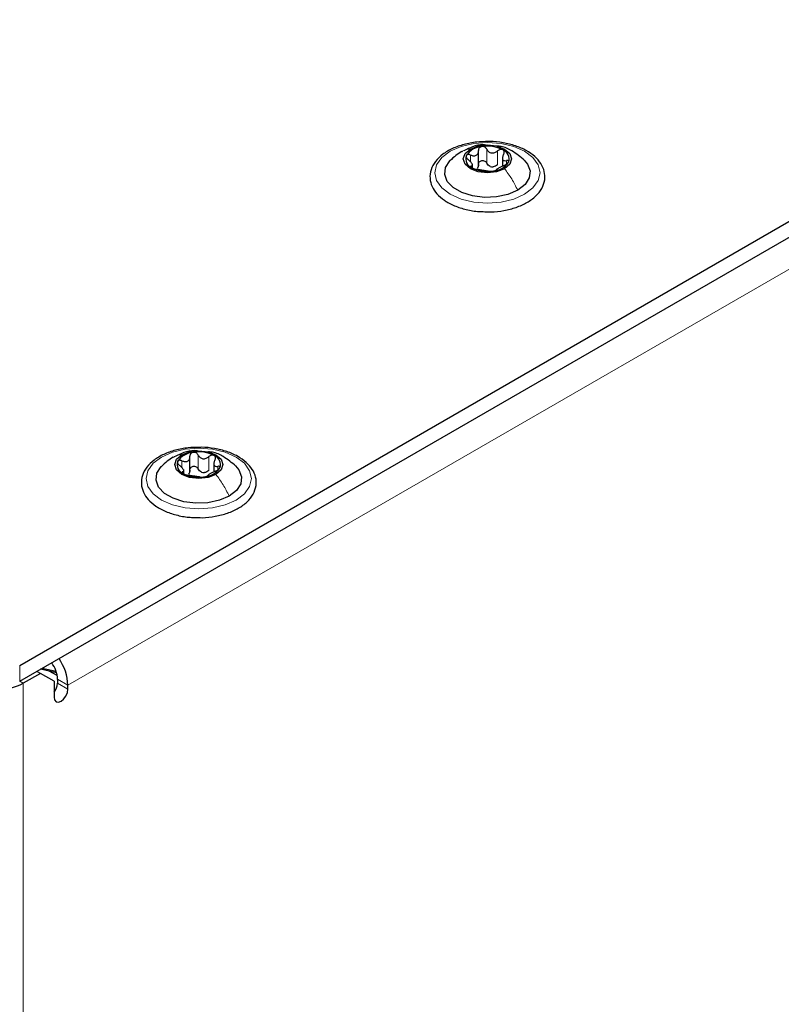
# Paper-space layout 'Blatt2' of a CAD drawing. Header units: millimetres. Extents: x 5 to 418, y 2 to 292.
# Tile 75 of 112: x 148 to 161, y 208 to 224. Entities that reach past the tile are written whole.
import ezdxf

# ---------------------------------------------------------------- set-up
doc = ezdxf.new("R2010")
doc.units = ezdxf.units.MM

psp = doc.layouts.new('Blatt2')

# ---------------------------------------------------------------- linework, layer by layer
at = {"color": 7, "linetype": 'Continuous', "lineweight": 25}
for p, q in [((148.201, 213.451), (167.34, 224.5)), ((148.201, 213.179), (167.34, 224.228)), ((156.051, 221.996), (156.051, 222.26)), ((156.46, 222.156), (156.46, 221.993)), ((155.947, 221.968), (155.947, 222.036)), ((151.113, 216.765), (151.113, 217.028)), ((151.522, 216.924), (151.522, 216.761)), ((151.009, 216.736), (151.009, 216.804)), ((148.555, 213.315), (148.26, 213.145)), ((148.555, 213.315), (148.496, 213.349)), ((148.79, 213.179), (148.555, 213.315)), ((148.833, 213.321), (148.558, 213.385)), ((148.588, 213.402), (148.824, 213.351)), ((148.844, 213.276), (148.707, 213.354)), ((148.79, 213.179), (148.79, 212.907)), ((148.849, 213.213), (148.849, 213.145)), ((149.026, 213.043), (149.026, 213.111))]:
    psp.add_line(p, q, dxfattribs=at)
at = {"color": 7, "linetype": 'Continuous', "lineweight": 18}
for p, q in [((167.635, 223.853), (149.026, 213.111)), ((156.192, 222.045), (156.192, 222.283)), ((156.376, 222.017), (156.376, 222.255)), ((155.916, 222.067), (155.916, 222.184)), ((156.529, 222.027), (156.529, 222.089)), ((155.927, 221.973), (155.927, 221.996)), ((151.254, 216.813), (151.254, 217.051)), ((151.438, 216.785), (151.438, 217.023)), ((150.978, 216.835), (150.978, 216.952)), ((151.591, 216.795), (151.591, 216.857)), ((150.989, 216.741), (150.989, 216.764)), ((148.201, 213.451), (148.201, 213.179)), ((148.201, 213.179), (148.26, 213.145)), ((148.26, 187.628), (148.26, 213.145)), ((148.849, 213.213), (149.026, 213.111)), ((148.849, 213.145), (149.026, 213.043))]:
    psp.add_line(p, q, dxfattribs=at)
at = {"color": 7, "linetype": 'Continuous', "lineweight": 18, "flags": 128}
for points in [[(155.567, 222.248), (155.753, 222.331), (155.97, 222.382), (156.203, 222.4), (156.436, 222.382), (156.653, 222.331), (156.84, 222.248), (156.983, 222.14), (157.073, 222.015), (157.103, 221.881), (157.073, 221.746), (156.983, 221.621), (156.84, 221.513), (156.653, 221.431), (156.436, 221.379), (156.203, 221.361), (155.97, 221.379), (155.753, 221.431), (155.567, 221.513), (155.424, 221.621), (155.334, 221.746), (155.303, 221.881), (155.334, 222.015), (155.424, 222.14), (155.567, 222.248)], [(150.629, 217.016), (150.815, 217.099), (151.032, 217.151), (151.265, 217.168), (151.498, 217.151), (151.715, 217.099), (151.902, 217.016), (152.045, 216.909), (152.135, 216.783), (152.165, 216.649), (152.135, 216.514), (152.045, 216.389), (151.902, 216.281), (151.715, 216.199), (151.498, 216.147), (151.265, 216.129), (151.032, 216.147), (150.815, 216.199), (150.629, 216.281), (150.486, 216.389), (150.396, 216.514), (150.365, 216.649), (150.396, 216.783), (150.486, 216.909), (150.629, 217.016)]]:
    psp.add_lwpolyline(points, dxfattribs=at)
at = {"color": 7, "linetype": 'Continuous', "lineweight": 25, "flags": 128}
for points in [[(156.495, 221.95), (156.361, 221.899), (156.203, 221.881), (156.045, 221.899), (155.912, 221.95), (155.822, 222.028), (155.791, 222.119), (155.822, 222.21), (155.912, 222.287)], [(155.912, 222.287), (156.045, 222.339), (156.203, 222.357), (156.361, 222.339), (156.495, 222.287), (156.584, 222.21), (156.616, 222.119), (156.584, 222.028), (156.495, 221.95)], [(156.722, 221.581), (156.555, 221.509), (156.359, 221.467), (156.151, 221.458), (155.947, 221.484), (155.764, 221.542), (155.616, 221.627), (155.516, 221.733), (155.472, 221.85), (155.487, 221.971), (155.56, 222.083), (155.565, 222.088)], [(156.833, 222.097), (156.89, 222.029), (156.935, 221.911), (156.92, 221.791), (156.847, 221.678), (156.722, 221.581)], [(151.557, 216.719), (151.423, 216.667), (151.265, 216.649), (151.107, 216.667), (150.974, 216.719), (150.884, 216.796), (150.853, 216.887), (150.884, 216.978), (150.974, 217.055)], [(150.974, 217.055), (151.107, 217.107), (151.265, 217.125), (151.423, 217.107), (151.557, 217.055), (151.646, 216.978), (151.678, 216.887), (151.646, 216.796), (151.557, 216.719)], [(151.784, 216.349), (151.617, 216.277), (151.421, 216.235), (151.213, 216.226), (151.009, 216.252), (150.826, 216.31), (150.678, 216.395), (150.578, 216.501), (150.534, 216.619), (150.549, 216.739), (150.622, 216.852), (150.627, 216.857)], [(151.895, 216.865), (151.952, 216.797), (151.997, 216.679), (151.982, 216.559), (151.909, 216.446), (151.784, 216.349)], [(148.79, 212.907), (148.799, 212.86), (148.825, 212.83), (148.863, 212.823), (148.908, 212.839), (148.953, 212.875), (148.992, 212.927), (149.017, 212.986), (149.026, 213.043)]]:
    psp.add_lwpolyline(points, dxfattribs=at)
at = {"color": 7, "linetype": 'Continuous', "lineweight": 25}
for centre, radius, start, end in [((156.127, 221.986), 0.342, 93.4335, 146.5611), ((156.204, 221.761), 0.576, 62.6428, 99.7711), ((156.41, 222.118), 0.165, 340.539, 69.2579), ((155.997, 222.12), 0.165, 160.539, 249.2579), ((156.28, 222.251), 0.342, 273.4335, 326.5611), ((156.203, 222.477), 0.576, 242.6428, 279.7711), ((156.306, 222.192), 0.211, 254.2708, 268.1431), ((151.189, 216.754), 0.342, 93.4335, 146.5611), ((151.266, 216.529), 0.576, 62.6428, 99.7711), ((151.472, 216.886), 0.165, 340.539, 69.2579), ((151.059, 216.888), 0.165, 160.539, 249.2579), ((151.265, 217.245), 0.576, 242.6428, 279.7711), ((151.368, 216.96), 0.211, 254.2708, 268.1431), ((151.342, 217.02), 0.342, 273.4335, 326.5611), ((148.344, 213.19), 0.506, 2.5423, 36.9386), ((148.149, 213.073), 0.878, 2.4689, 34.2952), ((147.848, 213.941), 0.897, 242.6097, 297.3903), ((148.591, 213.158), 0.259, 320.4485, 357.1401)]:
    psp.add_arc(centre, radius, start, end, dxfattribs=at)
for points, knots in [([(156.219, 222.414), (156.152, 222.413), (156.01, 222.41), (155.8, 222.369), (155.601, 222.299), (155.433, 222.2), (155.306, 222.077), (155.23, 221.936), (155.212, 221.787), (155.249, 221.644), (155.334, 221.516), (155.435, 221.428), (155.506, 221.385), (155.525, 221.373)], [0, 0, 0, 0, 0.086679, 0.18602, 0.285774, 0.386232, 0.487425, 0.587594, 0.683756, 0.776289, 0.868666, 0.964239, 1, 1, 1, 1]), ([(156.128, 221.215), (156.173, 221.213), (156.293, 221.206), (156.488, 221.23), (156.699, 221.284), (156.885, 221.368), (157.036, 221.477), (157.141, 221.609), (157.192, 221.756), (157.185, 221.904), (157.125, 222.04), (157.02, 222.162), (156.872, 222.265), (156.687, 222.346), (156.475, 222.396), (156.314, 222.418), (156.228, 222.414), (156.219, 222.414)], [0, 0, 0, 0, 0.043178, 0.116961, 0.19094, 0.26533, 0.340301, 0.415461, 0.48884, 0.558844, 0.627333, 0.696902, 0.76915, 0.842962, 0.916921, 0.990714, 1, 1, 1, 1]), ([(155.765, 222.244), (155.73, 222.223), (155.658, 222.178), (155.595, 222.118), (155.563, 222.086)], [0, 0, 0, 0, 0.4735862, 1, 1, 1, 1]), ([(156.181, 222.354), (156.164, 222.356), (156.086, 222.365), (155.953, 222.331), (155.848, 222.282), (155.798, 222.258)], [0, 0, 0, 0, 0.12537, 0.585999, 1, 1, 1, 1]), ([(155.916, 222.184), (155.933, 222.178), (155.958, 222.168), (155.991, 222.17), (156.013, 222.178), (156.031, 222.193), (156.048, 222.22), (156.049, 222.245), (156.051, 222.261)], [0, 0, 0, 0, 0.249168, 0.374303, 0.498903, 0.623987, 0.749746, 1, 1, 1, 1]), ([(156.106, 222.328), (156.098, 222.326), (156.081, 222.321), (156.063, 222.305), (156.052, 222.285), (156.051, 222.269), (156.051, 222.261)], [0, 0, 0, 0, 0.250033, 0.499632, 0.749228, 1, 1, 1, 1]), ([(156.192, 222.283), (156.187, 222.29), (156.179, 222.304), (156.158, 222.32), (156.132, 222.329), (156.115, 222.328), (156.106, 222.328)], [0, 0, 0, 0, 0.2498147, 0.4999078, 0.7501201, 1, 1, 1, 1]), ([(156.192, 222.283), (156.201, 222.268), (156.216, 222.246), (156.247, 222.227), (156.273, 222.219), (156.301, 222.218), (156.338, 222.227), (156.361, 222.244), (156.376, 222.255)], [0, 0, 0, 0, 0.2491995, 0.3743362, 0.4989302, 0.6240074, 0.7497593, 1, 1, 1, 1]), ([(156.838, 222.092), (156.769, 222.15), (156.649, 222.25), (156.482, 222.329), (156.394, 222.334), (156.372, 222.336)], [0, 0, 0, 0, 0.507466, 0.877443, 1, 1, 1, 1]), ([(156.468, 222.272), (156.462, 222.275), (156.448, 222.28), (156.422, 222.279), (156.397, 222.27), (156.383, 222.26), (156.376, 222.255)], [0, 0, 0, 0, 0.2499907, 0.4996106, 0.7491271, 1, 1, 1, 1]), ([(156.479, 222.195), (156.483, 222.202), (156.49, 222.217), (156.491, 222.239), (156.485, 222.259), (156.474, 222.267), (156.468, 222.272)], [0, 0, 0, 0, 0.249852, 0.499902, 0.750115, 1, 1, 1, 1]), ([(155.841, 222.175), (155.84, 222.169), (155.837, 222.159), (155.844, 222.139), (155.858, 222.119), (155.871, 222.108), (155.878, 222.102)], [0, 0, 0, 0, 0.249857, 0.499466, 0.749011, 1, 1, 1, 1]), ([(155.916, 222.184), (155.908, 222.186), (155.892, 222.192), (155.87, 222.193), (155.851, 222.188), (155.844, 222.179), (155.841, 222.175)], [0, 0, 0, 0, 0.249807, 0.500055, 0.750309, 1, 1, 1, 1]), ([(155.927, 221.996), (155.935, 221.998), (155.946, 222.001), (155.948, 222.014), (155.944, 222.028), (155.933, 222.046), (155.913, 222.071), (155.892, 222.09), (155.878, 222.102)], [0, 0, 0, 0, 0.249201, 0.374338, 0.498932, 0.624008, 0.74976, 1, 1, 1, 1]), ([(156.051, 222.023), (156.051, 222.031), (156.052, 222.046), (156.063, 222.067), (156.081, 222.083), (156.106, 222.091), (156.132, 222.091), (156.157, 222.082), (156.179, 222.066), (156.187, 222.052), (156.192, 222.045)], [0, 0, 0, 0, 0.1251933, 0.2494385, 0.3742794, 0.4990244, 0.6238686, 0.7493688, 0.8744304, 1, 1, 1, 1]), ([(156.479, 222.195), (156.472, 222.18), (156.461, 222.156), (156.459, 222.127), (156.463, 222.109), (156.474, 222.096), (156.493, 222.086), (156.515, 222.087), (156.529, 222.089)], [0, 0, 0, 0, 0.249201, 0.374338, 0.498932, 0.624008, 0.74976, 1, 1, 1, 1]), ([(156.491, 222.007), (156.499, 222.011), (156.515, 222.018), (156.537, 222.032), (156.556, 222.047), (156.562, 222.058), (156.566, 222.063)], [0, 0, 0, 0, 0.249807, 0.500055, 0.750309, 1, 1, 1, 1]), ([(156.566, 222.063), (156.567, 222.067), (156.57, 222.077), (156.562, 222.086), (156.549, 222.091), (156.535, 222.089), (156.529, 222.089)], [0, 0, 0, 0, 0.249857, 0.499466, 0.749011, 1, 1, 1, 1]), ([(155.927, 221.996), (155.924, 221.995), (155.917, 221.993), (155.915, 221.986), (155.921, 221.976), (155.933, 221.969), (155.938, 221.966)], [0, 0, 0, 0, 0.249852, 0.499902, 0.750115, 1, 1, 1, 1]), ([(155.938, 221.966), (155.945, 221.962), (155.959, 221.955), (155.984, 221.946), (156.009, 221.94), (156.023, 221.937), (156.031, 221.936)], [0, 0, 0, 0, 0.249991, 0.499611, 0.749127, 1, 1, 1, 1]), ([(156.051, 222.023), (156.05, 222.01), (156.049, 221.985), (156.036, 221.965), (156.029, 221.955)], [0, 0, 0, 0, 0.50155, 1, 1, 1, 1]), ([(156.215, 221.908), (156.205, 221.909), (156.191, 221.911), (156.16, 221.915), (156.134, 221.918), (156.106, 221.923), (156.069, 221.93), (156.046, 221.934), (156.031, 221.936)], [0, 0, 0, 0, 0.249199, 0.374336, 0.49893, 0.624007, 0.749759, 1, 1, 1, 1]), ([(156.249, 221.989), (156.237, 221.996), (156.213, 222.01), (156.199, 222.033), (156.192, 222.045)], [0, 0, 0, 0, 0.498457, 1, 1, 1, 1]), ([(156.215, 221.908), (156.219, 221.907), (156.228, 221.906), (156.249, 221.905), (156.274, 221.906), (156.292, 221.908), (156.3, 221.91)], [0, 0, 0, 0, 0.249815, 0.499908, 0.75012, 1, 1, 1, 1]), ([(156.376, 222.017), (156.365, 222.008), (156.341, 221.99), (156.313, 221.984), (156.299, 221.981)], [0, 0, 0, 0, 0.501552, 1, 1, 1, 1]), ([(156.3, 221.91), (156.309, 221.911), (156.325, 221.914), (156.343, 221.92), (156.355, 221.925), (156.355, 221.928), (156.356, 221.929)], [0, 0, 0, 0, 0.250033, 0.499632, 0.749228, 1, 1, 1, 1]), ([(156.491, 222.007), (156.474, 222), (156.448, 221.989), (156.416, 221.971), (156.394, 221.959), (156.376, 221.948), (156.359, 221.937), (156.357, 221.932), (156.356, 221.929)], [0, 0, 0, 0, 0.2491679, 0.3743031, 0.4989033, 0.6239875, 0.7497462, 1, 1, 1, 1]), ([(155.525, 221.373), (155.556, 221.357), (155.643, 221.31), (155.813, 221.254), (155.989, 221.217), (156.097, 221.216), (156.128, 221.215)], [0, 0, 0, 0, 0.180167, 0.52014, 0.85956, 1, 1, 1, 1]), ([(151.281, 217.182), (151.214, 217.181), (151.072, 217.179), (150.862, 217.137), (150.663, 217.067), (150.495, 216.968), (150.368, 216.846), (150.292, 216.704), (150.274, 216.555), (150.311, 216.412), (150.396, 216.284), (150.497, 216.196), (150.568, 216.153), (150.587, 216.141)], [0, 0, 0, 0, 0.086679, 0.18602, 0.285774, 0.386232, 0.487425, 0.587594, 0.683756, 0.776289, 0.868666, 0.964239, 1, 1, 1, 1]), ([(151.19, 215.983), (151.235, 215.981), (151.355, 215.974), (151.55, 215.998), (151.761, 216.052), (151.947, 216.136), (152.098, 216.245), (152.203, 216.377), (152.254, 216.524), (152.247, 216.672), (152.187, 216.809), (152.082, 216.93), (151.934, 217.033), (151.749, 217.114), (151.537, 217.164), (151.376, 217.186), (151.29, 217.182), (151.281, 217.182)], [0, 0, 0, 0, 0.043178, 0.116961, 0.19094, 0.26533, 0.340301, 0.415461, 0.48884, 0.558844, 0.627333, 0.696902, 0.76915, 0.842962, 0.916921, 0.990714, 1, 1, 1, 1]), ([(150.827, 217.012), (150.792, 216.991), (150.72, 216.946), (150.657, 216.886), (150.625, 216.855)], [0, 0, 0, 0, 0.473586, 1, 1, 1, 1]), ([(151.243, 217.122), (151.226, 217.124), (151.148, 217.133), (151.015, 217.099), (150.91, 217.05), (150.86, 217.027)], [0, 0, 0, 0, 0.12537, 0.585999, 1, 1, 1, 1]), ([(150.978, 216.952), (150.995, 216.946), (151.02, 216.937), (151.053, 216.939), (151.075, 216.946), (151.093, 216.961), (151.11, 216.988), (151.111, 217.013), (151.113, 217.03)], [0, 0, 0, 0, 0.249168, 0.374303, 0.498903, 0.623987, 0.749746, 1, 1, 1, 1]), ([(151.168, 217.096), (151.16, 217.094), (151.144, 217.09), (151.125, 217.073), (151.114, 217.053), (151.113, 217.037), (151.113, 217.03)], [0, 0, 0, 0, 0.250033, 0.499632, 0.749228, 1, 1, 1, 1]), ([(151.254, 217.051), (151.249, 217.058), (151.241, 217.072), (151.22, 217.088), (151.194, 217.097), (151.177, 217.096), (151.168, 217.096)], [0, 0, 0, 0, 0.249815, 0.499908, 0.75012, 1, 1, 1, 1]), ([(151.254, 217.051), (151.263, 217.037), (151.278, 217.014), (151.309, 216.995), (151.335, 216.987), (151.363, 216.987), (151.4, 216.995), (151.423, 217.012), (151.438, 217.023)], [0, 0, 0, 0, 0.249199, 0.374336, 0.49893, 0.624007, 0.749759, 1, 1, 1, 1]), ([(151.9, 216.86), (151.831, 216.918), (151.711, 217.018), (151.544, 217.097), (151.456, 217.102), (151.434, 217.104)], [0, 0, 0, 0, 0.507466, 0.877443, 1, 1, 1, 1]), ([(151.531, 217.04), (151.524, 217.043), (151.51, 217.049), (151.484, 217.047), (151.459, 217.039), (151.445, 217.028), (151.438, 217.023)], [0, 0, 0, 0, 0.2499907, 0.4996106, 0.7491271, 1, 1, 1, 1]), ([(151.541, 216.963), (151.545, 216.971), (151.552, 216.985), (151.553, 217.007), (151.547, 217.027), (151.536, 217.036), (151.531, 217.04)], [0, 0, 0, 0, 0.249852, 0.499902, 0.750115, 1, 1, 1, 1]), ([(150.903, 216.943), (150.902, 216.938), (150.899, 216.927), (150.906, 216.907), (150.92, 216.887), (150.933, 216.876), (150.94, 216.87)], [0, 0, 0, 0, 0.249857, 0.499466, 0.749011, 1, 1, 1, 1]), ([(150.978, 216.952), (150.97, 216.955), (150.954, 216.96), (150.932, 216.961), (150.913, 216.956), (150.906, 216.947), (150.903, 216.943)], [0, 0, 0, 0, 0.249807, 0.500055, 0.750309, 1, 1, 1, 1]), ([(150.989, 216.764), (150.997, 216.766), (151.008, 216.769), (151.01, 216.783), (151.006, 216.796), (150.995, 216.814), (150.975, 216.839), (150.954, 216.858), (150.94, 216.87)], [0, 0, 0, 0, 0.249201, 0.374338, 0.498932, 0.624008, 0.74976, 1, 1, 1, 1]), ([(151.113, 216.791), (151.113, 216.799), (151.114, 216.815), (151.125, 216.835), (151.144, 216.851), (151.168, 216.859), (151.194, 216.859), (151.22, 216.85), (151.241, 216.834), (151.249, 216.82), (151.254, 216.813)], [0, 0, 0, 0, 0.125193, 0.249438, 0.374279, 0.499024, 0.623869, 0.749369, 0.87443, 1, 1, 1, 1]), ([(151.541, 216.963), (151.534, 216.948), (151.523, 216.924), (151.521, 216.895), (151.525, 216.877), (151.536, 216.864), (151.555, 216.854), (151.577, 216.856), (151.591, 216.857)], [0, 0, 0, 0, 0.249201, 0.374338, 0.498932, 0.624008, 0.74976, 1, 1, 1, 1]), ([(151.628, 216.831), (151.629, 216.836), (151.632, 216.845), (151.624, 216.854), (151.611, 216.859), (151.597, 216.858), (151.591, 216.857)], [0, 0, 0, 0, 0.249857, 0.499466, 0.749011, 1, 1, 1, 1]), ([(150.989, 216.764), (150.986, 216.763), (150.979, 216.761), (150.977, 216.754), (150.983, 216.745), (150.995, 216.737), (151, 216.734)], [0, 0, 0, 0, 0.249852, 0.499902, 0.750115, 1, 1, 1, 1]), ([(151, 216.734), (151.007, 216.73), (151.021, 216.723), (151.046, 216.714), (151.071, 216.708), (151.085, 216.705), (151.093, 216.704)], [0, 0, 0, 0, 0.249991, 0.499611, 0.749127, 1, 1, 1, 1]), ([(151.113, 216.791), (151.112, 216.779), (151.111, 216.753), (151.098, 216.733), (151.091, 216.723)], [0, 0, 0, 0, 0.50155, 1, 1, 1, 1]), ([(151.277, 216.676), (151.267, 216.677), (151.253, 216.679), (151.222, 216.683), (151.196, 216.687), (151.168, 216.691), (151.131, 216.698), (151.108, 216.702), (151.093, 216.704)], [0, 0, 0, 0, 0.249199, 0.374336, 0.49893, 0.624007, 0.749759, 1, 1, 1, 1]), ([(151.311, 216.757), (151.299, 216.764), (151.275, 216.778), (151.261, 216.802), (151.254, 216.813)], [0, 0, 0, 0, 0.498457, 1, 1, 1, 1]), ([(151.277, 216.676), (151.281, 216.675), (151.29, 216.674), (151.311, 216.673), (151.336, 216.674), (151.354, 216.677), (151.362, 216.678)], [0, 0, 0, 0, 0.249815, 0.499908, 0.75012, 1, 1, 1, 1]), ([(151.438, 216.785), (151.427, 216.776), (151.404, 216.758), (151.375, 216.752), (151.361, 216.749)], [0, 0, 0, 0, 0.501552, 1, 1, 1, 1]), ([(151.362, 216.678), (151.371, 216.679), (151.387, 216.682), (151.405, 216.688), (151.417, 216.693), (151.417, 216.696), (151.418, 216.698)], [0, 0, 0, 0, 0.250033, 0.499632, 0.749228, 1, 1, 1, 1]), ([(151.553, 216.776), (151.536, 216.768), (151.51, 216.757), (151.478, 216.739), (151.456, 216.727), (151.438, 216.716), (151.421, 216.705), (151.419, 216.701), (151.418, 216.698)], [0, 0, 0, 0, 0.249168, 0.374303, 0.498903, 0.623987, 0.749746, 1, 1, 1, 1]), ([(151.553, 216.776), (151.561, 216.779), (151.577, 216.786), (151.599, 216.8), (151.618, 216.816), (151.624, 216.826), (151.628, 216.831)], [0, 0, 0, 0, 0.249807, 0.500055, 0.750309, 1, 1, 1, 1]), ([(150.587, 216.141), (150.618, 216.125), (150.705, 216.078), (150.875, 216.022), (151.051, 215.986), (151.159, 215.984), (151.19, 215.983)], [0, 0, 0, 0, 0.180167, 0.52014, 0.85956, 1, 1, 1, 1])]:
    psp.add_open_spline(points, degree=3, knots=knots, dxfattribs=at)
at = {"color": 7, "linetype": 'Continuous', "lineweight": 18}
for points in [[(155.767, 222.241), (155.773, 222.246), (155.813, 222.277), (155.867, 222.283), (155.912, 222.287)], [(150.829, 217.009), (150.835, 217.014), (150.875, 217.045), (150.929, 217.051), (150.974, 217.055)]]:
    psp.add_open_spline(points, degree=3, knots=[0, 0, 0, 0, 0.162643, 1, 1, 1, 1], dxfattribs=at)
for points in [[(156.722, 221.581), (156.69, 221.647), (156.626, 221.778), (156.539, 221.893), (156.495, 221.95)], [(151.784, 216.349), (151.752, 216.415), (151.688, 216.546), (151.601, 216.661), (151.557, 216.719)]]:
    psp.add_open_spline(points, degree=3, dxfattribs=at)

doc.saveas('drawing.dxf')
